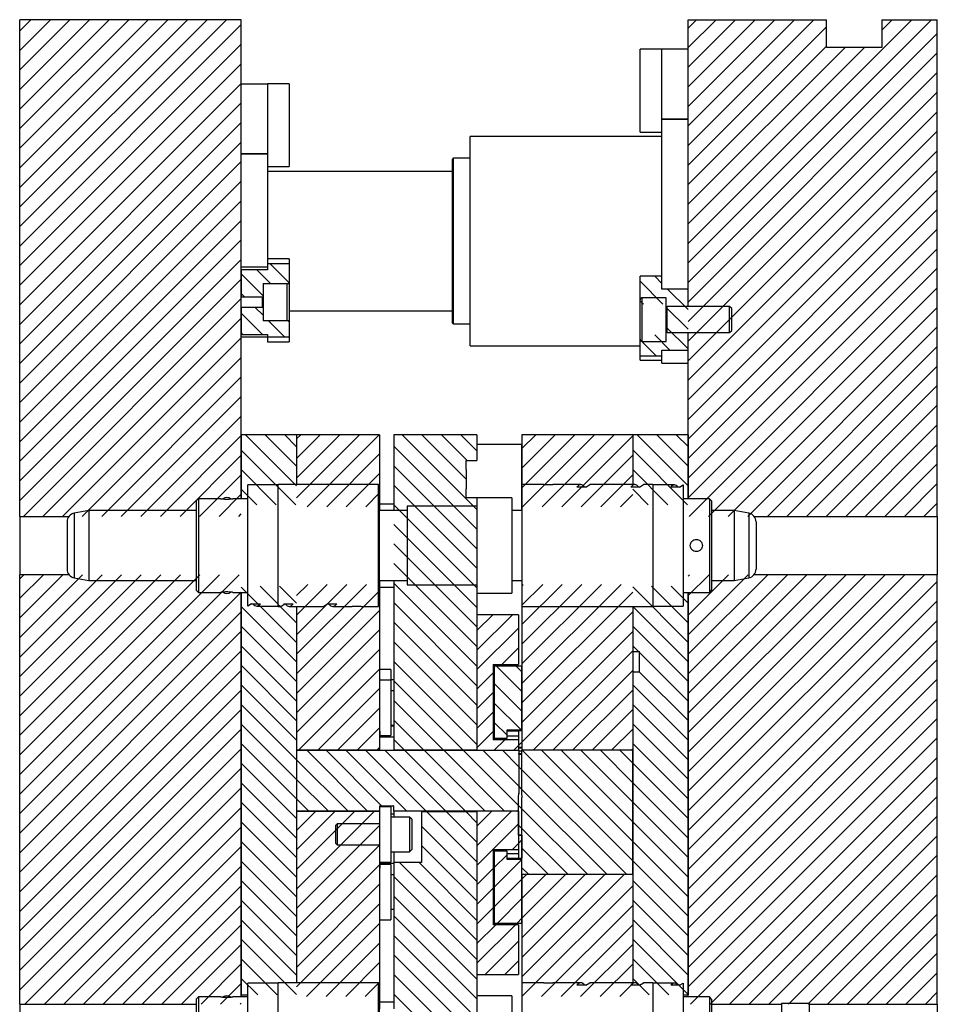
# Model space of a CAD drawing. Header units: inches. Extents: x 1880 to 2363, y -453 to -54.
# Tile 181 of 256: x 1937 to 1946, y -422 to -413. Entities that reach past the tile are written whole.
import ezdxf

# ---------------------------------------------------------------- set-up
doc = ezdxf.new("R2010")
doc.units = ezdxf.units.IN
doc.header["$LTSCALE"] = 0.5
doc.header["$MEASUREMENT"] = 0
doc.layers.add('SID-M-F', color=202, linetype='Continuous')
doc.layers.add('SID-M-S', color=105, linetype='Continuous')

msp = doc.modelspace()

# ---------------------------------------------------------------- hatches: boundary and pattern name
at = {"layer": 'SID-M-F'}
h = msp.add_hatch(dxfattribs=at)
h.set_pattern_fill('ANSI31', color=256, style=0)
h.set_pattern_definition([(45, (1946.33168, -469.47186), (-0.08838835, 0.08838835), [])])
h.paths.add_polyline_path([(1941.92096, -419.86903), (1941.94596, -419.86903), (1941.94596, -419.86417), (1941.92096, -419.86417)], flags=0)

# ---------------------------------------------------------------- linework, layer by layer
at = {"layer": 'SID-M-F', "linetype": 'Continuous'}
for p, q in [((1937.41421, -413.33551), (1937.51455, -413.23517)), ((1937.41421, -413.51228), (1937.69133, -413.23517)), ((1937.41421, -413.68906), (1937.8681, -413.23517)), ((1937.41421, -413.86584), (1938.04488, -413.23517)), ((1937.41421, -414.04261), (1938.22166, -413.23517)), ((1937.41421, -414.21939), (1938.39843, -413.23517)), ((1937.41421, -414.39617), (1938.57521, -413.23517)), ((1937.41421, -414.57294), (1938.75199, -413.23517)), ((1937.41421, -414.74972), (1938.92876, -413.23517)), ((1937.41421, -414.9265), (1939.10554, -413.23517)), ((1937.41421, -415.10327), (1939.28232, -413.23517)), ((1937.41421, -415.28005), (1939.41421, -413.28005)), ((1943.44921, -413.31092), (1943.52496, -413.23517)), ((1943.44921, -413.48769), (1943.70173, -413.23517)), ((1943.44921, -413.66447), (1943.87851, -413.23517)), ((1943.44921, -413.84125), (1944.05529, -413.23517)), ((1943.44921, -414.01802), (1944.23206, -413.23517)), ((1943.44921, -414.1948), (1944.40884, -413.23517)), ((1943.44921, -414.37158), (1944.58562, -413.23517)), ((1943.44921, -415.25546), (1945.4695, -413.23517)), ((1943.44921, -415.43224), (1945.64628, -413.23517)), ((1943.44921, -414.54835), (1944.69921, -413.29835)), ((1945.19921, -413.32868), (1945.29272, -413.23517)), ((1943.44921, -415.60901), (1945.69921, -413.35901)), ((1937.41421, -415.45683), (1939.41421, -413.45683)), ((1943.44921, -414.72513), (1944.69921, -413.47513)), ((1943.44921, -414.90191), (1944.86595, -413.48517)), ((1943.44921, -415.07868), (1945.04272, -413.48517)), ((1943.44921, -415.78579), (1945.69921, -413.53579)), ((1937.41421, -415.6336), (1939.41421, -413.6336)), ((1943.44921, -415.96257), (1945.69921, -413.71257)), ((1937.41421, -415.81038), (1939.41421, -413.81038)), ((1943.44921, -416.13934), (1945.69921, -413.88934)), ((1937.41421, -415.98716), (1939.41421, -413.98716)), ((1943.44921, -416.31612), (1945.69921, -414.06612)), ((1937.41421, -416.16394), (1939.41421, -414.16394)), ((1943.44921, -416.4929), (1945.69921, -414.2429)), ((1937.41421, -416.34071), (1939.41421, -414.34071)), ((1943.44921, -416.66967), (1945.69921, -414.41967)), ((1937.41421, -416.51749), (1939.41421, -414.51749)), ((1943.44921, -416.84645), (1945.69921, -414.59645)), ((1937.41421, -416.69427), (1939.41421, -414.69427)), ((1943.44921, -417.02323), (1945.69921, -414.77323)), ((1937.41421, -416.87104), (1939.41421, -414.87104)), ((1943.44921, -417.2), (1945.69921, -414.95)), ((1937.41421, -417.04782), (1939.41421, -415.04782)), ((1943.44921, -417.37678), (1945.69921, -415.12678)), ((1937.41421, -417.2246), (1939.41421, -415.2246)), ((1943.44921, -417.55356), (1945.69921, -415.30356)), ((1937.41421, -417.40137), (1939.41421, -415.40137)), ((1939.84728, -415.6113), (1939.67696, -415.44098)), ((1939.61106, -415.72863), (1939.41421, -415.53178)), ((1939.67749, -415.61829), (1939.55448, -415.49528)), ((1943.45776, -417.72178), (1945.69921, -415.48033)), ((1937.41421, -417.57815), (1939.41421, -415.57815)), ((1943.2222, -415.80424), (1943.01614, -415.59818)), ((1943.21299, -415.61825), (1943.1475, -415.55277)), ((1939.443, -415.73735), (1939.41421, -415.70856)), ((1943.44921, -415.85447), (1943.26295, -415.66822)), ((1943.44921, -415.67769), (1943.43973, -415.66822)), ((1943.63454, -417.72178), (1945.69921, -415.65711)), ((1937.44736, -417.72178), (1939.41421, -415.75493)), ((1943.04543, -415.80424), (1943.01614, -415.77495)), ((1939.60629, -416.07742), (1939.41421, -415.88534)), ((1939.61106, -415.90541), (1939.541, -415.83535)), ((1943.44921, -416.03125), (1943.25236, -415.8344)), ((1943.81132, -417.72178), (1945.69921, -415.83389)), ((1937.62413, -417.72178), (1939.41421, -415.9317)), ((1939.80541, -416.09976), (1939.66006, -415.95441)), ((1939.84728, -415.96485), (1939.83683, -415.95441)), ((1939.42952, -416.07742), (1939.41421, -416.06211)), ((1943.44921, -416.20802), (1943.25236, -416.01117)), ((1943.9881, -417.72178), (1945.69921, -416.01066)), ((1937.80091, -417.72178), (1939.41421, -416.10848)), ((1943.15986, -416.27223), (1943.01614, -416.12851)), ((1943.28385, -416.21944), (1943.14782, -416.08342)), ((1944.16487, -417.72178), (1945.69921, -416.18744)), ((1937.97769, -417.72178), (1939.41421, -416.28526)), ((1944.34165, -417.72178), (1945.69921, -416.36422)), ((1938.15446, -417.72178), (1939.41421, -416.46203)), ((1944.51843, -417.72178), (1945.69921, -416.54099)), ((1938.33124, -417.72178), (1939.41421, -416.63881)), ((1944.6952, -417.72178), (1945.69921, -416.71777)), ((1938.50802, -417.72178), (1939.41421, -416.81559)), ((1944.87198, -417.72178), (1945.69921, -416.89455)), ((1938.68479, -417.72178), (1939.41421, -416.99236)), ((1939.91421, -417.446), (1939.45338, -416.98517)), ((1939.91421, -417.26922), (1939.63016, -416.98517)), ((1939.91421, -417.09244), (1939.80693, -416.98517)), ((1939.91421, -417.02269), (1939.95173, -416.98517)), ((1939.91421, -417.19947), (1940.12851, -416.98517)), ((1939.91421, -417.37625), (1940.30529, -416.98517)), ((1939.91421, -417.55302), (1940.48206, -416.98517)), ((1940.0098, -417.6342), (1940.65884, -416.98517)), ((1941.54271, -417.66029), (1940.86759, -416.98517)), ((1941.44621, -417.38701), (1941.04437, -416.98517)), ((1941.45333, -417.21735), (1941.22115, -416.98517)), ((1941.54271, -417.12996), (1941.39792, -416.98517)), ((1941.94921, -417.10901), (1942.07305, -416.98517)), ((1941.94921, -417.28579), (1942.24983, -416.98517)), ((1941.94921, -417.46257), (1942.42661, -416.98517)), ((1941.95435, -417.6342), (1942.60338, -416.98517)), ((1942.13112, -417.6342), (1942.78016, -416.98517)), ((1942.3079, -417.6342), (1942.94921, -416.9929)), ((1943.44921, -417.44546), (1942.98891, -416.98517)), ((1943.44921, -417.26869), (1943.16569, -416.98517)), ((1943.44921, -417.09191), (1943.34247, -416.98517)), ((1939.90812, -417.61668), (1939.41421, -417.12277)), ((1941.54271, -417.83706), (1940.79271, -417.08706)), ((1943.44365, -417.61668), (1942.94921, -417.12224)), ((1945.04876, -417.72178), (1945.69921, -417.07132)), ((1938.86157, -417.72178), (1939.41421, -417.16914)), ((1940.18658, -417.6342), (1940.66421, -417.15658)), ((1942.48468, -417.6342), (1942.94921, -417.16967)), ((1939.73134, -417.61668), (1939.41421, -417.29955)), ((1941.54271, -418.01384), (1940.79271, -417.26384)), ((1943.26688, -417.61668), (1942.94921, -417.29902)), ((1945.22553, -417.72178), (1945.69921, -417.2481)), ((1939.03835, -417.72178), (1939.41421, -417.34592)), ((1940.36336, -417.6342), (1940.66421, -417.33335)), ((1942.66145, -417.6342), (1942.94921, -417.34645)), ((1939.55457, -417.61668), (1939.41421, -417.47633)), ((1941.54271, -418.19062), (1940.79271, -417.44062)), ((1943.0901, -417.61668), (1942.94921, -417.47579)), ((1945.40231, -417.72178), (1945.69921, -417.42488)), ((1939.21512, -417.72178), (1939.41421, -417.52269)), ((1940.54013, -417.6342), (1940.66421, -417.51013)), ((1942.83823, -417.6342), (1942.94921, -417.52323)), ((1941.54271, -418.36739), (1940.79271, -417.61739)), ((1945.57909, -417.72178), (1945.69921, -417.60165)), ((1939.3919, -417.72178), (1939.41421, -417.69947)), ((1941.54271, -418.54417), (1940.79271, -417.79417)), ((1941.54271, -418.72095), (1940.79271, -417.97095)), ((1941.54271, -418.89772), (1940.79271, -418.14772)), ((1937.41421, -418.28526), (1937.4509, -418.24856)), ((1937.41421, -418.46203), (1937.62768, -418.24856)), ((1937.41421, -418.63881), (1937.80446, -418.24856)), ((1937.41421, -418.81559), (1937.98123, -418.24856)), ((1937.41421, -418.99236), (1938.15801, -418.24856)), ((1937.41421, -419.16914), (1938.33479, -418.24856)), ((1937.41421, -419.34592), (1938.51156, -418.24856)), ((1937.41421, -419.52269), (1938.68834, -418.24856)), ((1937.41421, -419.69947), (1938.86512, -418.24856)), ((1937.41421, -419.87625), (1939.04189, -418.24856)), ((1937.41421, -420.05302), (1939.21867, -418.24856)), ((1937.41421, -420.2298), (1939.39545, -418.24856)), ((1943.44921, -418.26066), (1943.46131, -418.24856)), ((1943.44921, -418.43744), (1943.63809, -418.24856)), ((1943.44921, -418.61422), (1943.81487, -418.24856)), ((1943.44921, -418.79099), (1943.99164, -418.24856)), ((1943.44921, -418.96777), (1944.16842, -418.24856)), ((1943.44921, -419.14455), (1944.3452, -418.24856)), ((1943.44921, -419.32132), (1944.52197, -418.24856)), ((1943.44921, -419.4981), (1944.69875, -418.24856)), ((1943.44921, -419.67488), (1944.87553, -418.24856)), ((1943.44921, -419.85165), (1945.0523, -418.24856)), ((1943.44921, -420.02843), (1945.22908, -418.24856)), ((1943.44921, -420.20521), (1945.40586, -418.24856)), ((1943.44921, -420.38198), (1945.58263, -418.24856)), ((1939.91421, -418.86021), (1939.41421, -418.36021)), ((1939.91421, -418.68343), (1939.58443, -418.35365)), ((1939.91421, -418.50666), (1939.76121, -418.35365)), ((1939.91421, -418.43691), (1940.01498, -418.33613)), ((1939.91421, -418.61368), (1940.19176, -418.33613)), ((1939.91421, -418.79046), (1940.36854, -418.33613)), ((1939.91421, -418.96724), (1940.54531, -418.33613)), ((1941.54271, -419.0745), (1940.79271, -418.3245)), ((1941.94921, -418.34645), (1941.95953, -418.33613)), ((1941.94921, -418.52323), (1942.1363, -418.33613)), ((1941.94921, -418.7), (1942.31308, -418.33613)), ((1941.94921, -418.87678), (1942.48986, -418.33613)), ((1941.94921, -419.05356), (1942.66663, -418.33613)), ((1941.94921, -419.23033), (1942.84341, -418.33613)), ((1943.44921, -418.85968), (1942.94921, -418.35968)), ((1943.44921, -418.6829), (1943.11996, -418.35365)), ((1943.44921, -418.50612), (1943.29674, -418.35365)), ((1943.44921, -420.55876), (1945.69921, -418.30876)), ((1937.41421, -420.40658), (1939.41421, -418.40658)), ((1939.91421, -419.14401), (1940.66421, -418.39401)), ((1941.94921, -419.40711), (1942.94921, -418.40711)), ((1939.91421, -419.03699), (1939.41421, -418.53699)), ((1941.54271, -419.25128), (1940.79271, -418.50128)), ((1943.44921, -419.03645), (1942.94921, -418.53645)), ((1943.44921, -420.73554), (1945.69921, -418.48554)), ((1937.41421, -420.58335), (1939.41421, -418.58335)), ((1939.91421, -419.32079), (1940.66421, -418.57079)), ((1941.54271, -418.75295), (1941.68549, -418.61017)), ((1941.54271, -418.92972), (1941.86227, -418.61017)), ((1941.94921, -419.58389), (1942.94921, -418.58389)), ((1939.91421, -419.21376), (1939.41421, -418.71376)), ((1941.54271, -419.42805), (1940.79271, -418.67805)), ((1941.54271, -419.1065), (1941.91771, -418.7315)), ((1943.44921, -419.21323), (1942.94921, -418.71323)), ((1943.44921, -420.91231), (1945.69921, -418.66231)), ((1937.41421, -420.76013), (1939.41421, -418.76013)), ((1939.91421, -419.49757), (1940.66421, -418.74757)), ((1941.94921, -419.76066), (1942.94921, -418.76066)), ((1939.91421, -419.39054), (1939.41421, -418.89054)), ((1941.54271, -419.60483), (1940.79271, -418.85483)), ((1941.76592, -419.06007), (1941.91771, -418.90828)), ((1943.00062, -418.94142), (1942.94921, -418.89001)), ((1943.44921, -421.08909), (1945.69921, -418.83909)), ((1937.41421, -420.93691), (1939.41421, -418.93691)), ((1939.91421, -419.67434), (1940.66421, -418.92434)), ((1942.05148, -419.83517), (1942.94921, -418.93744)), ((1943.44921, -419.39001), (1943.01171, -418.95251)), ((1939.91421, -419.56732), (1939.41421, -419.06732)), ((1941.54271, -419.78161), (1940.79271, -419.03161)), ((1941.94921, -419.30422), (1941.72006, -419.07507)), ((1941.94921, -419.12744), (1941.89683, -419.07507)), ((1943.44921, -421.26587), (1945.69921, -419.01587)), ((1937.41421, -421.11368), (1939.41421, -419.11368)), ((1939.93016, -419.83517), (1940.66421, -419.10112)), ((1941.54271, -419.28328), (1941.69021, -419.13578)), ((1942.22826, -419.83517), (1942.94921, -419.11422)), ((1943.44921, -419.56678), (1943.01134, -419.12892)), ((1939.91421, -419.74409), (1939.41421, -419.24409)), ((1941.4145, -419.83017), (1940.79271, -419.20838)), ((1941.94921, -419.481), (1941.69921, -419.231)), ((1943.44921, -419.74356), (1942.94921, -419.24356)), ((1943.44921, -421.44264), (1945.69921, -419.19264)), ((1937.41421, -421.29046), (1939.41421, -419.29046)), ((1940.10694, -419.83517), (1940.66421, -419.2779)), ((1941.54271, -419.46005), (1941.69021, -419.31255)), ((1942.40503, -419.83517), (1942.94921, -419.29099)), ((1939.91421, -419.92087), (1939.41421, -419.42087)), ((1940.28371, -419.83517), (1940.66421, -419.45467)), ((1941.23772, -419.83017), (1940.79271, -419.38516)), ((1941.9416, -419.65017), (1941.69921, -419.40777)), ((1943.44921, -419.92034), (1942.94921, -419.42034)), ((1943.44921, -421.61942), (1945.69921, -419.36942)), ((1937.41421, -421.46724), (1939.41421, -419.46724)), ((1941.54271, -419.63683), (1941.69021, -419.48933)), ((1942.58181, -419.83517), (1942.94921, -419.46777)), ((1939.91421, -420.09765), (1939.41421, -419.59765)), ((1940.46049, -419.83517), (1940.66421, -419.63145)), ((1941.06094, -419.83017), (1940.79271, -419.56194)), ((1941.81421, -419.69955), (1941.69921, -419.58455)), ((1943.44921, -420.09711), (1942.94921, -419.59711)), ((1943.44921, -421.7962), (1945.69921, -419.5462)), ((1937.41421, -421.64401), (1939.41421, -419.64401)), ((1941.54271, -419.81361), (1941.69021, -419.66611)), ((1942.75859, -419.83517), (1942.94921, -419.64455)), ((1939.91421, -420.27442), (1939.41421, -419.77442)), ((1940.63727, -419.83517), (1940.66421, -419.80823)), ((1940.88417, -419.83017), (1940.79271, -419.73871)), ((1941.69893, -419.83417), (1941.79303, -419.74007)), ((1941.8757, -419.83417), (1941.91771, -419.79216)), ((1941.91771, -419.79216), (1941.94921, -419.76066)), ((1943.44921, -420.27389), (1942.94921, -419.77389)), ((1943.44921, -421.97297), (1945.69921, -419.72297)), ((1937.41421, -421.82079), (1939.41421, -419.82079)), ((1940.55528, -420.38517), (1940.00528, -419.83517)), ((1940.68206, -420.33517), (1940.18206, -419.83517)), ((1940.90884, -420.38517), (1940.35884, -419.83517)), ((1941.08561, -420.38517), (1940.53561, -419.83517)), ((1941.26239, -420.38517), (1940.71239, -419.83517)), ((1941.43917, -420.38517), (1940.88917, -419.83517)), ((1941.61594, -420.38517), (1941.06594, -419.83517)), ((1941.79272, -420.38517), (1941.24272, -419.83517)), ((1941.91771, -420.33338), (1941.4195, -419.83517)), ((1941.92096, -420.15985), (1941.59627, -419.83517)), ((1941.92096, -419.98308), (1941.77305, -419.83517)), ((1942.94921, -420.83455), (1941.94983, -419.83517)), ((1942.94921, -420.65777), (1942.1266, -419.83517)), ((1942.94921, -420.481), (1942.30338, -419.83517)), ((1942.94921, -420.30422), (1942.48016, -419.83517)), ((1942.94921, -420.12744), (1942.65693, -419.83517)), ((1942.94921, -419.95067), (1942.83371, -419.83517)), ((1942.93536, -419.83517), (1942.94921, -419.82132)), ((1943.47086, -422.1281), (1945.69921, -419.89975)), ((1939.91421, -420.4512), (1939.41421, -419.9512)), ((1940.37851, -420.38517), (1939.91421, -419.92087)), ((1941.94596, -420.00808), (1941.92096, -419.98308)), ((1943.44921, -420.45067), (1942.94921, -419.95067)), ((1937.41421, -421.99757), (1939.41421, -419.99757)), ((1942.89305, -420.95517), (1941.94596, -420.00808)), ((1943.64764, -422.1281), (1945.69921, -420.07653)), ((1939.91421, -420.62798), (1939.41421, -420.12798)), ((1940.20173, -420.38517), (1939.91421, -420.09765)), ((1941.94596, -420.18485), (1941.92096, -420.15985)), ((1943.44921, -420.62744), (1942.94921, -420.12744)), ((1937.46045, -422.1281), (1939.41421, -420.17434)), ((1942.71627, -420.95517), (1941.94596, -420.18485)), ((1943.82442, -422.1281), (1945.69921, -420.2533)), ((1939.91421, -420.80475), (1939.41421, -420.30475)), ((1940.02495, -420.38517), (1939.91421, -420.27442)), ((1941.94921, -420.36488), (1941.91771, -420.33338)), ((1943.44921, -420.80422), (1942.94921, -420.30422)), ((1937.63723, -422.1281), (1939.41421, -420.35112)), ((1939.91421, -420.55823), (1940.08727, -420.38517)), ((1939.91421, -420.735), (1940.26404, -420.38517)), ((1939.91421, -420.91178), (1940.44082, -420.38517)), ((1939.91421, -421.08856), (1940.6176, -420.38517)), ((1941.54271, -420.84227), (1941.09061, -420.39017)), ((1941.54271, -420.66549), (1941.26739, -420.39017)), ((1941.54271, -420.48871), (1941.44417, -420.39017)), ((1941.54271, -420.52071), (1941.67726, -420.38617)), ((1941.54271, -420.69749), (1941.85403, -420.38617)), ((1942.5395, -420.95517), (1941.94921, -420.36488)), ((1944.00119, -422.1281), (1945.69921, -420.43008)), ((1939.91421, -420.98153), (1939.41421, -420.48153)), ((1939.91421, -421.26533), (1940.66421, -420.51533)), ((1941.54271, -421.01904), (1941.04271, -420.51904)), ((1941.54271, -420.87427), (1941.91771, -420.49927)), ((1941.94921, -420.54166), (1941.91771, -420.51016)), ((1943.44921, -420.981), (1942.94921, -420.481)), ((1937.81401, -422.1281), (1939.41421, -420.5279)), ((1942.36272, -420.95517), (1941.94921, -420.54166)), ((1944.17797, -422.1281), (1945.69921, -420.60686)), ((1939.91421, -421.15831), (1939.41421, -420.65831)), ((1939.91421, -421.44211), (1940.66421, -420.69211)), ((1941.54271, -421.19582), (1941.04271, -420.69582)), ((1941.86349, -420.73027), (1941.91771, -420.67604)), ((1941.91771, -420.67604), (1941.94921, -420.64455)), ((1943.44921, -421.15777), (1942.94921, -420.65777)), ((1937.99078, -422.1281), (1939.41421, -420.70467)), ((1941.69921, -420.89455), (1941.81421, -420.77955)), ((1942.18594, -420.95517), (1941.94921, -420.71843)), ((1944.35475, -422.1281), (1945.69921, -420.78363)), ((1939.91421, -421.33508), (1939.41421, -420.83508)), ((1939.91421, -421.61889), (1940.66421, -420.86889)), ((1941.54271, -421.54937), (1940.84319, -420.84985)), ((1941.54271, -421.3726), (1941.01997, -420.84985)), ((1941.69921, -421.07132), (1941.94921, -420.82132)), ((1943.44921, -421.33455), (1942.94921, -420.83455)), ((1938.16756, -422.1281), (1939.41421, -420.88145)), ((1941.54271, -421.05104), (1941.69021, -420.90354)), ((1942.00917, -420.95517), (1941.94921, -420.89521)), ((1941.94921, -420.9981), (1941.99214, -420.95517)), ((1941.94921, -421.17488), (1942.16892, -420.95517)), ((1941.94921, -421.35165), (1942.34569, -420.95517)), ((1941.94921, -421.52843), (1942.52247, -420.95517)), ((1941.94921, -421.70521), (1942.69925, -420.95517)), ((1941.94921, -421.88198), (1942.87602, -420.95517)), ((1944.53152, -422.1281), (1945.69921, -420.96041)), ((1939.91421, -421.51186), (1939.41421, -421.01186)), ((1939.91421, -421.79566), (1940.66421, -421.04566)), ((1941.54271, -421.72615), (1940.79271, -420.97615)), ((1941.69921, -421.2481), (1941.94921, -420.9981)), ((1943.44921, -421.51133), (1942.94921, -421.01133)), ((1938.34434, -422.1281), (1939.41421, -421.05823)), ((1941.54271, -421.22782), (1941.69021, -421.08032)), ((1941.94921, -422.05876), (1942.94921, -421.05876)), ((1944.7083, -422.1281), (1945.69921, -421.13719)), ((1939.91421, -421.68864), (1939.41421, -421.18864)), ((1939.91421, -421.97244), (1940.66421, -421.22244)), ((1941.54271, -421.90293), (1940.79271, -421.15293)), ((1941.72882, -421.39527), (1941.94921, -421.17488)), ((1943.44921, -421.6881), (1942.94921, -421.1881)), ((1938.52111, -422.1281), (1939.41421, -421.235)), ((1941.54271, -421.4046), (1941.69021, -421.2571)), ((1942.12537, -422.05937), (1942.94921, -421.23554)), ((1944.88508, -422.1281), (1945.69921, -421.31396)), ((1938.69789, -422.1281), (1939.41421, -421.41178)), ((1939.91421, -421.86541), (1939.41421, -421.36541)), ((1940.00405, -422.05937), (1940.66421, -421.39922)), ((1941.54271, -422.0797), (1940.79271, -421.3297)), ((1941.54271, -421.58137), (1941.71382, -421.41027)), ((1941.54271, -421.75815), (1941.89059, -421.41027)), ((1941.90559, -421.39527), (1941.94921, -421.35165)), ((1943.44921, -421.86488), (1942.94921, -421.36488)), ((1942.30215, -422.05937), (1942.94921, -421.41231)), ((1945.06185, -422.1281), (1945.69921, -421.49074)), ((1938.87467, -422.1281), (1939.41421, -421.58856)), ((1939.91421, -422.04219), (1939.41421, -421.54219)), ((1940.18083, -422.05937), (1940.66421, -421.57599)), ((1941.54271, -422.25648), (1940.79271, -421.50648)), ((1941.61747, -421.86017), (1941.91771, -421.55993)), ((1942.47892, -422.05937), (1942.94921, -421.58909)), ((1943.44921, -422.04166), (1942.94921, -421.54166)), ((1945.23863, -422.1281), (1945.69921, -421.66752)), ((1939.05145, -422.1281), (1939.41421, -421.76533)), ((1939.74006, -422.04482), (1939.41421, -421.71897)), ((1940.3576, -422.05937), (1940.66421, -421.75277)), ((1941.53939, -422.42994), (1940.79271, -421.68326)), ((1941.79425, -421.86017), (1941.91771, -421.7367)), ((1942.6557, -422.05937), (1942.94921, -421.76587)), ((1943.2756, -422.04482), (1942.94921, -421.71843)), ((1945.41541, -422.1281), (1945.69921, -421.84429)), ((1939.22822, -422.1281), (1939.41421, -421.94211)), ((1939.56329, -422.04482), (1939.41421, -421.89574)), ((1940.53438, -422.05937), (1940.66421, -421.92955)), ((1941.36262, -422.42994), (1940.79271, -421.86003)), ((1942.83248, -422.05937), (1942.94921, -421.94264)), ((1943.09882, -422.04482), (1942.94921, -421.89521)), ((1945.59218, -422.1281), (1945.69921, -422.02107)), ((1939.405, -422.1281), (1939.41421, -422.11889)), ((1941.18584, -422.42994), (1940.79271, -422.03681))]:
    msp.add_line(p, q, dxfattribs=at)
at = {"layer": 'SID-M-S'}
for p, q in [((1937.41421, -417.72178), (1937.41421, -413.23517)), ((1939.41421, -413.23517), (1937.41421, -413.23517)), ((1939.41421, -417.56194), (1939.41421, -413.23517)), ((1943.44921, -414.99108), (1943.44921, -413.23517)), ((1943.44921, -413.23517), (1944.69921, -413.23517)), ((1944.69921, -413.48517), (1944.69921, -413.23517)), ((1945.19921, -413.23517), (1945.69921, -413.23517)), ((1945.19921, -413.23517), (1945.19921, -413.48517)), ((1945.69921, -417.72178), (1945.69921, -413.23517)), ((1945.19921, -413.48517), (1944.69921, -413.48517)), ((1943.21299, -413.50238), (1943.01614, -413.50238)), ((1943.01614, -413.82744), (1943.01614, -413.50238)), ((1943.21299, -414.16149), (1943.21299, -413.50238)), ((1943.44921, -413.50288), (1943.21299, -413.50288)), ((1939.65043, -413.81785), (1939.41421, -413.81785)), ((1939.84728, -413.81414), (1939.65043, -413.81414)), ((1939.65043, -413.81414), (1939.65043, -414.48701)), ((1939.84728, -413.81414), (1939.84728, -414.56217)), ((1943.01614, -414.25041), (1943.01614, -413.82744)), ((1943.44921, -414.13281), (1943.21299, -414.13281)), ((1943.21299, -414.13281), (1943.44921, -414.13281)), ((1943.21299, -415.55277), (1943.21299, -414.16149)), ((1943.21299, -414.29029), (1941.4807, -414.29029)), ((1941.4807, -416.18005), (1941.4807, -414.29029)), ((1943.01614, -414.25041), (1943.21299, -414.25041)), ((1939.41421, -414.44777), (1939.65043, -414.44777)), ((1939.65043, -414.44777), (1939.41421, -414.44777)), ((1939.65043, -414.48701), (1939.65043, -415.39636)), ((1939.65043, -414.56217), (1939.84728, -414.56217)), ((1941.32322, -415.97533), (1941.32322, -414.49501)), ((1941.4807, -414.48714), (1941.3311, -414.48714)), ((1941.3311, -415.9832), (1941.3311, -414.48714)), ((1941.32322, -414.60525), (1939.65043, -414.60525)), ((1943.44921, -415.47925), (1943.44921, -414.99108)), ((1939.84728, -415.39636), (1939.65043, -415.39636)), ((1939.65043, -415.39636), (1939.65043, -415.44098)), ((1939.84728, -415.44098), (1939.65043, -415.44098)), ((1939.65043, -415.44098), (1939.65043, -415.49528)), ((1939.84728, -415.39636), (1939.84728, -415.44098)), ((1939.84728, -415.44098), (1939.84728, -415.61829)), ((1939.65043, -415.47139), (1939.41421, -415.47139)), ((1939.65043, -415.49528), (1939.41421, -415.49528)), ((1939.41421, -415.49528), (1939.41421, -415.73735)), ((1943.44921, -415.82572), (1943.44921, -415.47925)), ((1939.61106, -415.61829), (1939.84728, -415.61829)), ((1939.61106, -415.61829), (1939.61106, -415.63056)), ((1939.61106, -415.63056), (1939.61106, -415.94214)), ((1939.82759, -415.61829), (1939.82759, -415.95441)), ((1939.84728, -415.61829), (1939.84728, -415.95441)), ((1943.01614, -415.76666), (1943.01614, -415.55277)), ((1943.21299, -415.55277), (1943.01614, -415.55277)), ((1943.21299, -415.66822), (1943.21299, -415.55277)), ((1943.44921, -415.66822), (1943.21299, -415.66822)), ((1943.44921, -415.82572), (1943.44921, -415.66822)), ((1939.41421, -415.73735), (1939.61106, -415.73735)), ((1939.6035, -415.73735), (1939.6035, -415.83535)), ((1939.60914, -415.73735), (1939.60914, -415.83535)), ((1939.61067, -415.73735), (1939.61067, -415.83535)), ((1943.01614, -416.12099), (1943.01614, -415.76666)), ((1943.25236, -415.74698), (1943.03582, -415.74698)), ((1943.03582, -416.14068), (1943.03582, -415.74698)), ((1943.25236, -416.14068), (1943.25236, -415.74698)), ((1939.61106, -415.83535), (1939.41421, -415.83535)), ((1939.41421, -415.83535), (1939.41421, -416.07742)), ((1939.84728, -415.86509), (1941.32322, -415.86509)), ((1943.25275, -415.82572), (1943.25236, -415.82572)), ((1943.25275, -416.06194), (1943.25275, -415.82572)), ((1943.25992, -415.82572), (1943.25428, -415.84121)), ((1943.25428, -416.04645), (1943.25428, -415.84121)), ((1943.82322, -415.82572), (1943.25992, -415.82572)), ((1943.25992, -416.06194), (1943.25992, -415.82572)), ((1943.84291, -415.8454), (1943.82322, -415.82572)), ((1943.82322, -416.06194), (1943.82322, -415.82572)), ((1943.84291, -416.04225), (1943.84291, -415.8454)), ((1939.61106, -415.94214), (1939.61106, -415.95441)), ((1939.84728, -415.95441), (1939.61106, -415.95441)), ((1939.84728, -415.95441), (1939.84728, -416.09976)), ((1941.3311, -415.9832), (1941.4807, -415.9832)), ((1943.25236, -416.06194), (1943.25275, -416.06194)), ((1943.25428, -416.04645), (1943.25992, -416.06194)), ((1943.25992, -416.06194), (1943.82322, -416.06194)), ((1943.44921, -416.21944), (1943.44921, -416.06194)), ((1943.44921, -417.56194), (1943.44921, -416.06194)), ((1943.82322, -416.06194), (1943.84291, -416.04225)), ((1939.41421, -416.07742), (1939.65043, -416.07742)), ((1939.41421, -416.10131), (1939.65043, -416.10131)), ((1939.65043, -416.07742), (1939.65043, -416.09976)), ((1939.65043, -416.09976), (1939.65043, -416.14439)), ((1939.65043, -416.09976), (1939.84728, -416.09976)), ((1939.65043, -416.14439), (1939.84728, -416.14439)), ((1939.84728, -416.09976), (1939.84728, -416.14439)), ((1943.01614, -416.27223), (1943.01614, -416.12099)), ((1943.03582, -416.14068), (1943.25236, -416.14068)), ((1941.4807, -416.18005), (1943.01614, -416.18005)), ((1943.21299, -416.27223), (1943.21299, -416.21944)), ((1943.21299, -416.21944), (1943.44921, -416.21944)), ((1943.01614, -416.27223), (1943.21299, -416.27223)), ((1943.01614, -416.31041), (1943.01614, -416.27223)), ((1943.01614, -416.31041), (1943.21299, -416.31041)), ((1943.21299, -416.33753), (1943.21299, -416.27223)), ((1943.21299, -416.33753), (1943.44921, -416.33753)), ((1939.41421, -416.98517), (1939.41421, -417.56194)), ((1939.91421, -416.98517), (1939.41421, -416.98517)), ((1939.91421, -416.98517), (1939.91421, -417.43399)), ((1940.66421, -416.98517), (1939.91421, -416.98517)), ((1939.91421, -416.98517), (1939.91421, -417.43399)), ((1940.66421, -416.98517), (1940.66421, -417.6342)), ((1940.79271, -416.98517), (1940.79271, -417.67021)), ((1941.54271, -416.98517), (1940.79271, -416.98517)), ((1941.54271, -416.98517), (1941.54271, -417.21735)), ((1941.94921, -416.98517), (1941.94921, -417.43399)), ((1942.94921, -416.98517), (1941.94921, -416.98517)), ((1942.94921, -416.98517), (1942.94921, -417.43399)), ((1942.94921, -416.98517), (1942.94921, -417.43399)), ((1943.44921, -416.98517), (1942.94921, -416.98517)), ((1943.44921, -416.98517), (1943.44921, -417.56194)), ((1941.94621, -417.07267), (1941.54271, -417.07267)), ((1941.94621, -417.07267), (1941.94621, -417.38517)), ((1941.44621, -417.21735), (1941.54271, -417.21735)), ((1941.44621, -417.29767), (1941.44621, -417.21735)), ((1941.94921, -417.22267), (1941.94621, -417.21967)), ((1941.44621, -417.29767), (1941.44621, -417.38517)), ((1941.44621, -417.38517), (1941.44621, -417.47267)), ((1941.94621, -417.38517), (1941.94621, -417.67021)), ((1939.7487, -417.43792), (1939.47311, -417.43792)), ((1939.47311, -418.53241), (1939.47311, -417.43792)), ((1940.65421, -417.43399), (1939.7487, -417.43399)), ((1939.7487, -418.53635), (1939.7487, -417.43399)), ((1940.65421, -418.53635), (1940.65421, -417.43399)), ((1941.44621, -417.55299), (1941.44621, -417.47267)), ((1942.14602, -417.43399), (1941.94921, -417.43399)), ((1941.94921, -417.43399), (1941.94921, -418.53635)), ((1942.14606, -417.43399), (1942.22681, -417.43399)), ((1942.48151, -417.43399), (1942.22685, -417.43399)), ((1942.52599, -417.45761), (1942.44524, -417.45761)), ((1942.52599, -417.45761), (1942.56226, -417.43399)), ((1942.96707, -417.43399), (1942.56226, -417.43399)), ((1943.01155, -417.45761), (1942.93081, -417.45761)), ((1943.01155, -417.45761), (1943.04782, -417.43399)), ((1943.13031, -417.43399), (1943.04782, -417.43399)), ((1943.13031, -417.43399), (1943.13031, -418.53635)), ((1943.32515, -417.43792), (1943.13031, -417.43792)), ((1943.37285, -417.45761), (1943.29211, -417.45761)), ((1943.37285, -417.45761), (1943.4059, -417.43792)), ((1943.4059, -417.43792), (1943.4059, -418.53241)), ((1939.02736, -417.56194), (1939.00767, -417.58162)), ((1939.00767, -417.58162), (1939.00767, -417.98517)), ((1939.22815, -417.56194), (1939.02736, -417.56194)), ((1939.02736, -417.56194), (1939.02736, -417.98517)), ((1939.47311, -417.56194), (1939.33837, -417.56194)), ((1940.66122, -417.58162), (1940.65421, -417.57462)), ((1940.66122, -417.58162), (1940.66122, -417.98517)), ((1941.54271, -417.55299), (1941.44621, -417.55299)), ((1941.54271, -417.55299), (1941.54271, -417.55407)), ((1941.85767, -417.55407), (1941.54271, -417.55407)), ((1941.54271, -417.55407), (1941.54271, -417.98517)), ((1941.85767, -417.55407), (1941.85767, -417.98517)), ((1941.94621, -417.55066), (1941.94921, -417.54767)), ((1943.64153, -417.56194), (1943.4059, -417.56194)), ((1943.66122, -417.58162), (1943.64153, -417.56194)), ((1943.64153, -417.56194), (1943.64153, -417.98517)), ((1943.66122, -417.58162), (1943.66122, -417.98517)), ((1938.03878, -417.67021), (1937.90699, -417.69344)), ((1939.00767, -417.67021), (1938.03878, -417.67021)), ((1938.03878, -417.67021), (1938.03878, -417.98517)), ((1940.66122, -417.6342), (1940.66421, -417.6342)), ((1940.91279, -417.67021), (1940.66122, -417.67021)), ((1940.79271, -417.61017), (1940.66421, -417.61017)), ((1940.66421, -417.6342), (1940.66421, -417.67021)), ((1941.54271, -417.63084), (1940.91279, -417.63084)), ((1940.91279, -417.63084), (1940.91279, -417.98517)), ((1941.94921, -417.67021), (1941.85767, -417.67021)), ((1943.86555, -417.67021), (1943.66122, -417.67021)), ((1943.99733, -417.69344), (1943.86555, -417.67021)), ((1943.86555, -417.67021), (1943.86555, -417.98517)), ((1937.41421, -417.72178), (1937.8592, -417.72178)), ((1937.41421, -417.72178), (1937.41421, -418.24856)), ((1937.90699, -417.69344), (1937.90699, -417.98517)), ((1943.99733, -417.69344), (1943.99733, -417.98517)), ((1944.04512, -417.72178), (1945.69921, -417.72178)), ((1945.69921, -417.72178), (1945.69921, -418.24856)), ((1937.84193, -417.77099), (1937.84193, -417.98517)), ((1944.0624, -417.77099), (1944.0624, -417.98517)), ((1937.84193, -417.98517), (1937.84193, -418.19935)), ((1937.90699, -417.98517), (1937.90699, -418.27689)), ((1938.03878, -417.98517), (1938.03878, -418.30013)), ((1939.00767, -417.98517), (1939.00767, -418.38871)), ((1939.02736, -417.98517), (1939.02736, -418.4084)), ((1940.66122, -417.98517), (1940.66122, -418.38871)), ((1940.91279, -417.98517), (1940.91279, -418.3395)), ((1941.54271, -417.98517), (1941.54271, -418.41627)), ((1941.85767, -417.98517), (1941.85767, -418.41627)), ((1943.64153, -417.98517), (1943.64153, -418.4084)), ((1943.66122, -417.98517), (1943.66122, -418.38871)), ((1943.86555, -417.98517), (1943.86555, -418.30013)), ((1943.99733, -417.98517), (1943.99733, -418.27689)), ((1944.0624, -417.98517), (1944.0624, -418.19935)), ((1937.8592, -418.24856), (1937.41421, -418.24856)), ((1937.41421, -422.1281), (1937.41421, -418.24856)), ((1937.90699, -418.27689), (1938.03878, -418.30013)), ((1943.86555, -418.30013), (1943.99733, -418.27689)), ((1945.69921, -418.24856), (1944.04512, -418.24856)), ((1945.69921, -422.1281), (1945.69921, -418.24856)), ((1938.03878, -418.30013), (1939.00767, -418.30013)), ((1940.66122, -418.30013), (1940.91279, -418.30013)), ((1940.66421, -418.33613), (1940.66122, -418.33613)), ((1940.66421, -418.30013), (1940.66421, -418.33613)), ((1940.66421, -418.33613), (1940.66421, -419.83517)), ((1940.66421, -418.36017), (1940.79271, -418.36017)), ((1940.79271, -418.30013), (1940.79271, -419.83017)), ((1940.91279, -418.3395), (1941.54271, -418.3395)), ((1941.85767, -418.30013), (1941.94921, -418.30013)), ((1943.66122, -418.30013), (1943.86555, -418.30013)), ((1939.00767, -418.38871), (1939.02736, -418.4084)), ((1939.02736, -418.4084), (1939.22816, -418.4084)), ((1939.33838, -418.4084), (1939.47311, -418.4084)), ((1939.41421, -418.4084), (1939.41421, -422.04482)), ((1939.41421, -422.06194), (1939.41421, -418.4084)), ((1940.65421, -418.39572), (1940.66122, -418.38871)), ((1941.54271, -418.41627), (1941.85767, -418.41627)), ((1941.54271, -418.41627), (1941.54271, -419.83017)), ((1943.4059, -418.4084), (1943.64153, -418.4084)), ((1943.44921, -418.4084), (1943.44921, -422.04482)), ((1943.44921, -422.06194), (1943.44921, -418.4084)), ((1943.64153, -418.4084), (1943.66122, -418.38871)), ((1939.50615, -418.51273), (1939.47311, -418.53241)), ((1939.50615, -418.51273), (1939.5869, -418.51273)), ((1939.55385, -418.53241), (1939.7487, -418.53241)), ((1939.7487, -418.53635), (1939.76559, -418.53635)), ((1939.80184, -418.51273), (1939.88258, -418.51273)), ((1939.84632, -418.53635), (1940.15927, -418.53635)), ((1939.91421, -418.53635), (1939.91421, -419.83517)), ((1939.91421, -418.53635), (1939.91421, -421.93399)), ((1940.19554, -418.51273), (1940.15927, -418.53635)), ((1940.19554, -418.51273), (1940.27628, -418.51273)), ((1940.24002, -418.53635), (1940.41594, -418.53635)), ((1940.49673, -418.53635), (1940.41598, -418.53635)), ((1940.49677, -418.53635), (1940.65421, -418.53635)), ((1941.94921, -418.53635), (1943.13031, -418.53635)), ((1941.94921, -418.53635), (1941.94921, -419.83517)), ((1942.94921, -418.53635), (1942.94921, -419.83517)), ((1942.94921, -418.53635), (1942.94921, -418.94142)), ((1943.13031, -418.53241), (1943.4059, -418.53241)), ((1941.54271, -418.61017), (1941.54271, -419.83417)), ((1941.91771, -418.61017), (1941.54271, -418.61017)), ((1941.91771, -418.61017), (1941.91771, -419.06007)), ((1942.94921, -418.94142), (1943.01171, -418.94142)), ((1943.01171, -419.12892), (1943.01171, -418.94142)), ((1941.69021, -419.06007), (1941.91771, -419.06007)), ((1941.69021, -419.06007), (1941.69021, -419.74007)), ((1941.69921, -419.07507), (1941.69921, -419.72507)), ((1941.94921, -419.07507), (1941.69921, -419.07507)), ((1941.94921, -419.65017), (1941.94921, -419.07507)), ((1940.76421, -419.10517), (1940.66421, -419.10517)), ((1940.76421, -419.10517), (1940.76421, -419.20267)), ((1942.94921, -419.12892), (1942.94921, -421.93399)), ((1943.01171, -419.12892), (1942.94921, -419.12892)), ((1940.76421, -419.20267), (1940.66421, -419.20267)), ((1940.79271, -419.19917), (1940.76421, -419.19917)), ((1940.76421, -419.20267), (1940.76421, -419.70267)), ((1941.69921, -419.21507), (1941.69021, -419.21507)), ((1940.79271, -419.29667), (1940.76421, -419.29667)), ((1941.69021, -419.48507), (1941.69921, -419.48507)), ((1940.76421, -419.60867), (1940.79271, -419.60867)), ((1940.76421, -419.61517), (1940.79271, -419.61517)), ((1940.66471, -419.66267), (1940.66421, -419.66267)), ((1940.66471, -419.66267), (1940.66471, -419.70767)), ((1940.66471, -419.70267), (1940.76421, -419.70267)), ((1940.66971, -419.71267), (1940.79271, -419.71267)), ((1941.69921, -419.66117), (1941.69021, -419.66117)), ((1941.69021, -419.70445), (1941.69921, -419.70445)), ((1941.81421, -419.72507), (1941.81421, -419.65017)), ((1941.81421, -419.65017), (1941.94921, -419.65017)), ((1941.91771, -419.66117), (1941.81421, -419.66117)), ((1941.81421, -419.70445), (1941.91771, -419.70445)), ((1941.91771, -419.66017), (1941.91771, -419.81017)), ((1941.94921, -419.66017), (1941.91771, -419.66017)), ((1941.94921, -419.66017), (1941.94921, -419.81017)), ((1941.91771, -419.74007), (1941.69021, -419.74007)), ((1941.69921, -419.72507), (1941.81421, -419.72507)), ((1941.91771, -419.74007), (1941.91771, -419.83417)), ((1941.94921, -419.81017), (1941.91771, -419.81017)), ((1939.91421, -419.83517), (1939.91421, -420.38517)), ((1939.91421, -419.83517), (1941.92096, -419.83517)), ((1940.66421, -419.83517), (1939.91421, -419.83517)), ((1940.79271, -419.83017), (1941.54271, -419.83017)), ((1940.79271, -419.83017), (1940.79271, -419.83517)), ((1941.54271, -419.83417), (1941.91771, -419.83417)), ((1941.54271, -419.83417), (1941.54271, -419.83517)), ((1941.91771, -419.81317), (1941.94921, -419.81317)), ((1941.94921, -419.81517), (1941.91771, -419.81517)), ((1941.91771, -419.83417), (1941.91771, -419.83517)), ((1941.92096, -419.83517), (1941.92096, -420.22336)), ((1941.92096, -419.84017), (1941.94596, -419.84017)), ((1941.92096, -419.86903), (1941.92096, -419.86417)), ((1941.92096, -419.86417), (1941.94596, -419.86417)), ((1941.92096, -419.86903), (1941.94596, -419.86903)), ((1941.92096, -419.86903), (1941.92096, -420.22336)), ((1941.94596, -419.86903), (1941.92096, -419.86903)), ((1941.94596, -419.83517), (1941.94596, -420.22336)), ((1942.94921, -419.83517), (1941.94596, -419.83517)), ((1941.94596, -419.86903), (1941.94596, -419.86417)), ((1941.94596, -419.86903), (1941.94596, -420.22336)), ((1942.94921, -419.83517), (1941.94921, -419.83517)), ((1942.94921, -420.95517), (1942.94921, -419.83517)), ((1941.91771, -420.26273), (1941.92096, -420.22336)), ((1941.91771, -420.26273), (1941.92096, -420.22336)), ((1941.92096, -420.22336), (1941.92088, -420.22431)), ((1941.94596, -420.22336), (1941.94921, -420.26273)), ((1941.94596, -420.22336), (1941.94604, -420.22431)), ((1941.94596, -420.22336), (1941.94921, -420.26273)), ((1940.66471, -420.34517), (1940.66471, -420.34017)), ((1940.66971, -420.33517), (1940.78471, -420.33517)), ((1940.78971, -420.34017), (1940.78971, -420.38517)), ((1941.91771, -420.60131), (1941.91771, -420.26273)), ((1941.91771, -420.37017), (1941.91771, -420.26273)), ((1941.94921, -420.60131), (1941.94921, -420.26273)), ((1941.94921, -420.95517), (1941.94921, -420.26273)), ((1940.66421, -420.38517), (1939.91421, -420.38517)), ((1939.91421, -420.38517), (1940.66421, -420.38517)), ((1939.91421, -420.38517), (1939.91421, -421.93399)), ((1940.76421, -420.34517), (1940.66421, -420.34517)), ((1940.66421, -420.34517), (1940.66421, -420.84517)), ((1940.76421, -420.34517), (1940.76421, -420.84517)), ((1940.79271, -420.41267), (1940.76421, -420.41267)), ((1941.90271, -420.38517), (1940.78971, -420.38517)), ((1940.79271, -420.38517), (1940.79271, -420.43917)), ((1941.04271, -420.38517), (1941.04271, -420.39017)), ((1941.04271, -420.39017), (1941.04271, -420.84985)), ((1941.54271, -420.39017), (1941.04271, -420.39017)), ((1941.54271, -420.38517), (1941.54271, -420.38617)), ((1941.54271, -420.38617), (1941.54271, -421.86017)), ((1941.91771, -420.38617), (1941.54271, -420.38617)), ((1941.54271, -420.39017), (1941.54271, -422.05407)), ((1941.91771, -420.38617), (1941.91771, -420.73027)), ((1940.27971, -420.50017), (1940.26421, -420.51567)), ((1940.26421, -420.51567), (1940.26421, -420.67467)), ((1940.66421, -420.50017), (1940.27971, -420.50017)), ((1940.27971, -420.50017), (1940.27971, -420.69017)), ((1940.93521, -420.43917), (1940.76421, -420.43917)), ((1940.95421, -420.45817), (1940.93521, -420.43917)), ((1940.93521, -420.43917), (1940.93521, -420.75117)), ((1940.95421, -420.45817), (1940.95421, -420.73217)), ((1941.94921, -420.60131), (1941.91771, -420.60131)), ((1941.91771, -420.60131), (1941.91771, -420.81017)), ((1941.91771, -420.60131), (1941.94921, -420.60131)), ((1941.94921, -420.60131), (1941.94921, -420.81017)), ((1940.26421, -420.67467), (1940.27971, -420.69017)), ((1940.27971, -420.69017), (1940.66421, -420.69017)), ((1940.76421, -420.75117), (1940.93521, -420.75117)), ((1940.79271, -420.75117), (1940.79271, -420.84985)), ((1940.93521, -420.75117), (1940.95421, -420.73217)), ((1941.69021, -420.73027), (1941.91771, -420.73027)), ((1941.69021, -420.73027), (1941.69021, -421.41027)), ((1941.69021, -420.76588), (1941.69921, -420.76588)), ((1941.69921, -420.74527), (1941.69921, -421.39527)), ((1941.81421, -420.74527), (1941.69921, -420.74527)), ((1941.81421, -420.82017), (1941.81421, -420.74527)), ((1941.81421, -420.76588), (1941.91771, -420.76588)), ((1940.66421, -420.84517), (1940.76421, -420.84517)), ((1940.66421, -420.84517), (1940.66421, -422.05937)), ((1940.66471, -420.85517), (1940.79271, -420.85517)), ((1940.66471, -420.85517), (1940.66471, -420.89866)), ((1940.76421, -420.86517), (1940.66471, -420.86517)), ((1940.76421, -420.86517), (1940.76421, -421.36517)), ((1941.04271, -420.84985), (1940.79271, -420.84985)), ((1940.79271, -420.84985), (1940.79271, -422.17021)), ((1941.69021, -420.80917), (1941.69921, -420.80917)), ((1941.81421, -420.80917), (1941.91771, -420.80917)), ((1941.94921, -420.82017), (1941.81421, -420.82017)), ((1941.91771, -420.81017), (1941.94921, -420.81017)), ((1941.94921, -421.39527), (1941.94921, -420.82017)), ((1940.79271, -420.95917), (1940.76421, -420.95917)), ((1941.94921, -420.95517), (1942.94921, -420.95517)), ((1941.94921, -420.95517), (1942.94921, -420.95517)), ((1941.94921, -420.95517), (1941.94921, -421.93399)), ((1942.94921, -420.95517), (1942.94921, -421.93399)), ((1941.69921, -420.98527), (1941.69021, -420.98527)), ((1940.76421, -421.27117), (1940.79271, -421.27117)), ((1941.69021, -421.25527), (1941.69921, -421.25527)), ((1940.66421, -421.36517), (1940.76421, -421.36517)), ((1941.91771, -421.41027), (1941.69021, -421.41027)), ((1941.69921, -421.39527), (1941.94921, -421.39527)), ((1941.91771, -421.41027), (1941.91771, -421.86017)), ((1939.7487, -421.93792), (1939.47311, -421.93792)), ((1939.47311, -423.03241), (1939.47311, -421.93792)), ((1940.65421, -421.93399), (1939.7487, -421.93399)), ((1939.7487, -423.03635), (1939.7487, -421.93399)), ((1940.65421, -423.03635), (1940.65421, -421.93399)), ((1941.54271, -421.86017), (1941.91771, -421.86017)), ((1942.14602, -421.93399), (1941.94921, -421.93399)), ((1941.94921, -421.93399), (1941.94921, -423.03635)), ((1942.14606, -421.93399), (1942.22681, -421.93399)), ((1942.48151, -421.93399), (1942.22685, -421.93399)), ((1942.52599, -421.95761), (1942.56226, -421.93399)), ((1942.96707, -421.93399), (1942.56226, -421.93399)), ((1943.01155, -421.95761), (1943.04782, -421.93399)), ((1943.13031, -421.93399), (1943.04782, -421.93399)), ((1943.13031, -421.93399), (1943.13031, -423.03635)), ((1943.32515, -421.93792), (1943.13031, -421.93792)), ((1943.37285, -421.95761), (1943.4059, -421.93792)), ((1943.4059, -421.93792), (1943.4059, -423.03241)), ((1942.52599, -421.95761), (1942.44524, -421.95761)), ((1943.01155, -421.95761), (1942.93081, -421.95761)), ((1943.37285, -421.95761), (1943.29211, -421.95761)), ((1939.02736, -422.06194), (1939.00767, -422.08162)), ((1939.00767, -422.08162), (1939.00767, -422.48517)), ((1939.22815, -422.06194), (1939.02736, -422.06194)), ((1939.02736, -422.06194), (1939.02736, -422.48517)), ((1939.47311, -422.06194), (1939.33837, -422.06194)), ((1939.41421, -422.04482), (1939.47311, -422.04482)), ((1940.65421, -422.05937), (1940.66421, -422.05937)), ((1940.66122, -422.08162), (1940.65421, -422.07462)), ((1940.66122, -422.08162), (1940.66122, -422.48517)), ((1940.66421, -422.05937), (1940.66421, -422.17021)), ((1940.79271, -422.11017), (1940.66421, -422.11017)), ((1941.85767, -422.05407), (1941.54271, -422.05407)), ((1941.54271, -422.05407), (1941.54271, -422.48517)), ((1941.85767, -422.05407), (1941.85767, -422.48517)), ((1943.4059, -422.04482), (1943.44921, -422.04482)), ((1943.64153, -422.06194), (1943.4059, -422.06194)), ((1943.66122, -422.08162), (1943.64153, -422.06194)), ((1943.64153, -422.06194), (1943.64153, -422.48517)), ((1943.66122, -422.08162), (1943.66122, -422.48517)), ((1944.54271, -422.12267), (1944.29271, -422.12267)), ((1944.29271, -422.12267), (1944.29271, -422.48517)), ((1944.54271, -422.12267), (1944.54271, -422.48517)), ((1937.41421, -422.1281), (1937.41421, -422.84224)), ((1937.41421, -422.1281), (1939.00767, -422.1281)), ((1943.66122, -422.1281), (1944.29271, -422.1281)), ((1944.54271, -422.1281), (1945.69921, -422.1281)), ((1945.69921, -422.1281), (1945.69921, -422.84224))]:
    msp.add_line(p, q, dxfattribs=at)
for centre, radius, start, end in [((1941.3311, -414.49501), 0.00787, 90, 180), ((1943.03582, -415.76666), 0.01969, 90, 180), ((1943.25354, -415.84094), 0.000787, 180, 340), ((1941.3311, -415.97533), 0.00787, 180, 270), ((1943.25354, -416.04672), 0.000787, 20, 180), ((1943.03582, -416.12099), 0.01969, 180, 270), ((1939.28326, -417.61115), 0.05906, 53.884193, 125.856293), ((1937.92067, -417.77099), 0.07874, 100, 180), ((1943.98366, -417.77099), 0.07874, 0, 80), ((1937.92067, -418.19935), 0.07874, 180, 260), ((1943.98366, -418.19935), 0.07874, 280, 0), ((1939.28326, -418.35918), 0.05906, 234.305413, 305.643858), ((1940.66971, -419.70767), 0.005, 180, 270), ((1940.66971, -420.34017), 0.005, 90, 180), ((1940.78471, -420.34017), 0.005, 0, 90), ((1941.90271, -420.37017), 0.015, 270, 0), ((1939.28326, -422.11115), 0.05906, 53.884193, 125.856293)]:
    msp.add_arc(centre, radius, start, end, dxfattribs=at)
for points in [[(1942.51778, -417.45761), (1942.50569, -417.4458), (1942.48151, -417.42218), (1942.45733, -417.4458), (1942.44524, -417.45761)], [(1943.00334, -417.45761), (1942.99125, -417.4458), (1942.96707, -417.42218), (1942.9429, -417.4458), (1942.93081, -417.45761)], [(1943.3582, -417.45761), (1943.34719, -417.44777), (1943.32515, -417.42808), (1943.30312, -417.44777), (1943.29211, -417.45761)], [(1939.52081, -418.51273), (1939.53182, -418.52257), (1939.55385, -418.54225), (1939.57588, -418.52257), (1939.5869, -418.51273)], [(1939.81005, -418.51273), (1939.82214, -418.52454), (1939.84632, -418.54816), (1939.87049, -418.52454), (1939.88258, -418.51273)], [(1940.20375, -418.51273), (1940.21584, -418.52454), (1940.24002, -418.54816), (1940.2642, -418.52454), (1940.27628, -418.51273)], [(1942.51778, -421.95761), (1942.50569, -421.9458), (1942.48151, -421.92218), (1942.45733, -421.9458), (1942.44524, -421.95761)], [(1943.00334, -421.95761), (1942.99125, -421.9458), (1942.96707, -421.92218), (1942.9429, -421.9458), (1942.93081, -421.95761)], [(1943.3582, -421.95761), (1943.34719, -421.94777), (1943.32515, -421.92808), (1943.30312, -421.94777), (1943.29211, -421.95761)]]:
    msp.add_open_spline(points, degree=3, dxfattribs=at)
for points, knots in [([(1939.22815, -417.56194), (1939.22898, -417.56205), (1939.23063, -417.56228), (1939.24337, -417.56375), (1939.26154, -417.56515), (1939.28325, -417.56574), (1939.30484, -417.56516), (1939.32339, -417.56372), (1939.33484, -417.56241), (1939.33978, -417.56176), (1939.33838, -417.56194), (1939.33837, -417.56194)], [0, 0, 0, 0, 0.1248697, 0.2498658, 0.3748436, 0.4998001, 0.6247745, 0.7497699, 0.8747458, 0.9997035, 1, 1, 1, 1]), ([(1943.4683, -417.98517), (1943.46913, -417.99239), (1943.4708, -418.00683), (1943.48353, -418.02515), (1943.50172, -418.0374), (1943.52341, -418.04172), (1943.54506, -418.03741), (1943.56339, -418.02517), (1943.57565, -418.00686), (1943.57998, -417.9852), (1943.57567, -417.96354), (1943.56344, -417.94521), (1943.54513, -417.93295), (1943.52348, -417.92861), (1943.50178, -417.93291), (1943.48358, -417.94514), (1943.47081, -417.96346), (1943.46914, -417.97792), (1943.4683, -417.98517)], [0, 0, 0, 0, 0.062486, 0.1249819, 0.1874706, 0.2499488, 0.3124372, 0.3749358, 0.4374251, 0.4999039, 0.5623916, 0.6248896, 0.6873781, 0.7498573, 0.8123459, 0.8748441, 0.9373155, 1, 1, 1, 1]), ([(1939.33838, -418.4084), (1939.33755, -418.40828), (1939.33589, -418.40806), (1939.32316, -418.40659), (1939.30499, -418.40519), (1939.28328, -418.4046), (1939.26168, -418.40518), (1939.24313, -418.40662), (1939.23169, -418.40792), (1939.22675, -418.40857), (1939.22815, -418.4084), (1939.22816, -418.4084)], [0, 0, 0, 0, 0.1248697, 0.2498658, 0.3748436, 0.4998001, 0.6247745, 0.7497699, 0.8747458, 0.9997035, 1, 1, 1, 1]), ([(1939.80184, -418.51273), (1939.79311, -418.52309), (1939.78115, -418.5373), (1939.7689, -418.53423), (1939.76559, -418.53341)], [0, 0, 0, 0, 0.72984074, 1, 1, 1, 1]), ([(1939.22815, -422.06194), (1939.22898, -422.06205), (1939.23063, -422.06228), (1939.24337, -422.06375), (1939.26154, -422.06515), (1939.28325, -422.06574), (1939.30484, -422.06516), (1939.32339, -422.06372), (1939.33484, -422.06241), (1939.33978, -422.06176), (1939.33838, -422.06194), (1939.33837, -422.06194)], [0, 0, 0, 0, 0.1248697, 0.2498658, 0.3748436, 0.4998001, 0.6247745, 0.7497699, 0.8747458, 0.9997035, 1, 1, 1, 1])]:
    msp.add_open_spline(points, degree=3, knots=knots, dxfattribs=at)

doc.saveas('drawing.dxf')
